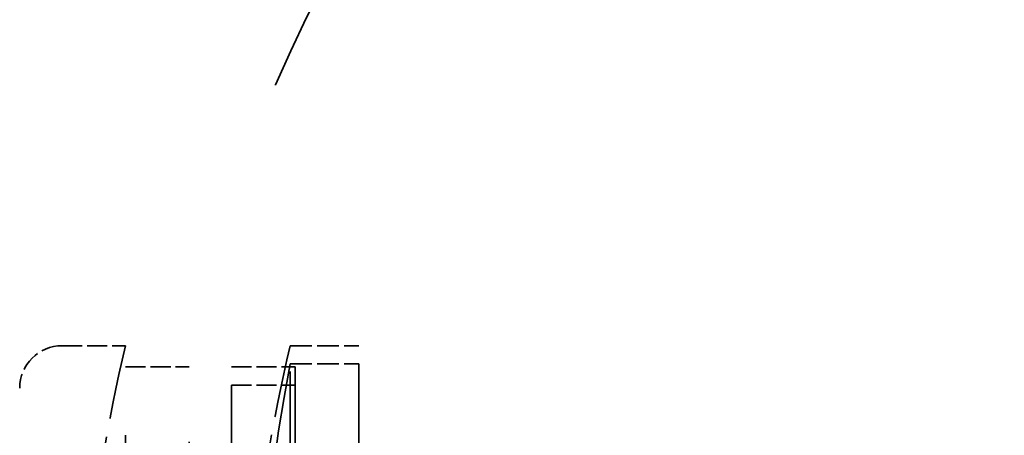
# Model space of a CAD drawing. Header units: millimetres. Extents: x 814 to 3201, y 212 to 4576.
# Tile 38 of 69: x 1401 to 1448, y 4178 to 4197. Entities that reach past the tile are written whole.
import ezdxf

# ---------------------------------------------------------------- set-up
doc = ezdxf.new("R2010")
doc.units = ezdxf.units.MM
doc.header["$LTSCALE"] = 18
doc.linetypes.add('DASHED', pattern=[0.2068, 0.1655, -0.0413])
doc.layers.add('Widoczne (ISO)', color=7, linetype='Continuous', lineweight=50)

msp = doc.modelspace()

# ---------------------------------------------------------------- linework, layer by layer
at = {"layer": 'Widoczne (ISO)', "linetype": 'DASHED', "lineweight": 35, "ltscale": 0.317196}
for p, q in [((1403.071, 4181.814), (1406.071, 4181.814)), ((1406.071, 4180.814), (1409.071, 4180.814)), ((1411.071, 4180.814), (1414.071, 4180.814)), ((1411.071, 4179.952), (1414.071, 4179.952))]:
    msp.add_line(p, q, dxfattribs=at)
at = {"layer": 'Widoczne (ISO)', "linetype": 'DASHED', "lineweight": 35, "ltscale": 10.333939}
msp.add_line((1406.071, 4146.814), (1406.071, 4181.814), dxfattribs=at)
at = {"layer": 'Widoczne (ISO)', "linetype": 'DASHED', "lineweight": 35, "ltscale": 2.51606}
for p, q in [((1413.841, 4173.1), (1413.841, 4181.814)), ((1417.071, 4173.1), (1417.071, 4181.814))]:
    msp.add_line(p, q, dxfattribs=at)
at = {"layer": 'Widoczne (ISO)', "linetype": 'DASHED', "lineweight": 35, "ltscale": 0.341497}
for p, q in [((1413.841, 4181.814), (1417.071, 4181.814)), ((1413.841, 4180.955), (1417.071, 4180.955))]:
    msp.add_line(p, q, dxfattribs=at)
at = {"layer": 'Widoczne (ISO)', "linetype": 'DASHED', "lineweight": 35, "ltscale": 2.878971}
msp.add_line((1417.071, 4180.955), (1417.071, 4155.528), dxfattribs=at)
at = {"layer": 'Widoczne (ISO)', "linetype": 'DASHED', "lineweight": 35, "ltscale": 9.665897}
msp.add_line((1406.071, 4147.814), (1406.071, 4180.814), dxfattribs=at)
at = {"layer": 'Widoczne (ISO)', "linetype": 'DASHED', "lineweight": 35, "ltscale": 9.890312}
msp.add_line((1409.071, 4147.814), (1409.071, 4180.814), dxfattribs=at)
at = {"layer": 'Widoczne (ISO)', "linetype": 'DASHED', "lineweight": 35, "ltscale": 2.407391}
for p, q in [((1411.071, 4172.454), (1411.071, 4180.814)), ((1414.071, 4180.814), (1414.071, 4172.454))]:
    msp.add_line(p, q, dxfattribs=at)
at = {"layer": 'Widoczne (ISO)', "linetype": 'DASHED', "lineweight": 35, "ltscale": 2.692245}
for p, q in [((1411.071, 4179.952), (1411.071, 4156.174)), ((1414.071, 4156.174), (1414.071, 4179.952))]:
    msp.add_line(p, q, dxfattribs=at)
at = {"layer": 'Widoczne (ISO)', "linetype": 'DASHED', "lineweight": 35, "ltscale": 8.881499}
msp.add_line((1401.071, 4148.814), (1401.071, 4179.814), dxfattribs=at)
at = {"layer": 'Widoczne (ISO)', "linetype": 'DASHED', "lineweight": 35, "ltscale": 23.944069}
msp.add_arc((1481.982, 4164.314), 75, 189.77538, 170.22462, dxfattribs=at)
at = {"layer": 'Widoczne (ISO)', "linetype": 'DASHED', "lineweight": 35, "ltscale": 0.332172}
msp.add_arc((1403.071, 4179.814), 2, 90, 180, dxfattribs=at)
at = {"layer": 'Widoczne (ISO)', "linetype": 'DASHED', "lineweight": 35, "ltscale": 1.179675}
msp.add_arc((1479, 4164.314), 75, 166.5066, 175.02813, dxfattribs=at)
at = {"layer": 'Widoczne (ISO)', "linetype": 'DASHED', "lineweight": 35, "ltscale": 1.15313}
msp.add_arc((1486.771, 4164.314), 75, 166.5066, 174.83639, dxfattribs=at)
at = {"layer": 'Widoczne (ISO)', "linetype": 'DASHED', "lineweight": 35, "ltscale": 2.895371}
msp.add_ellipse((1486.771, 4168.241), major_axis=(-74.189, 0), ratio=0.934093, start_param=6.098681, end_param=6.46769, dxfattribs=at)

doc.saveas('drawing.dxf')
